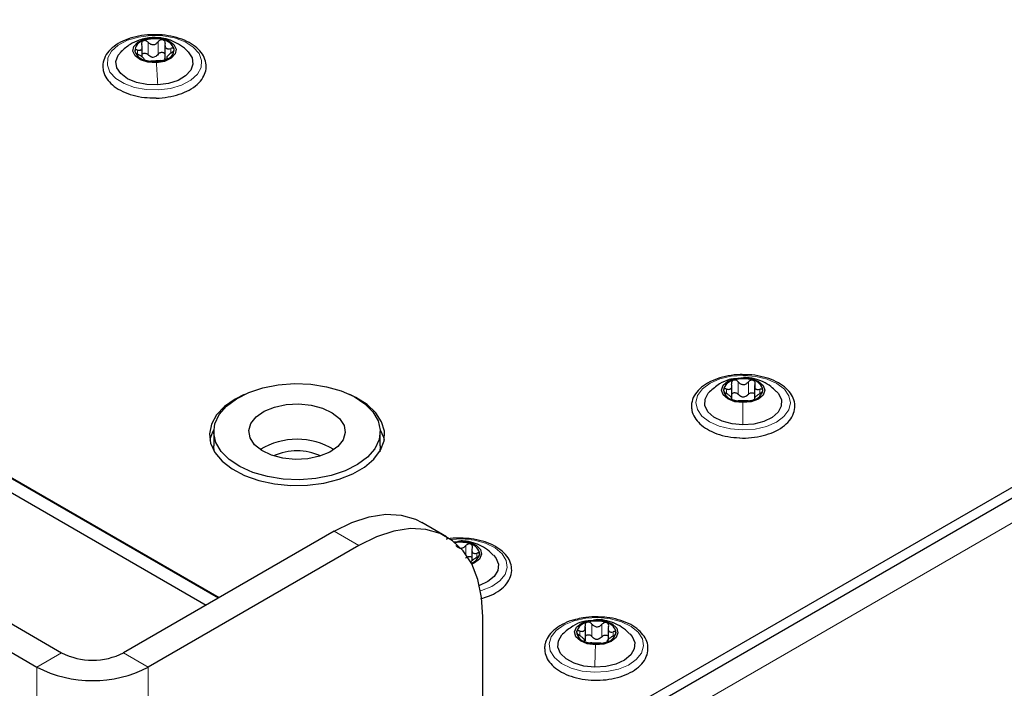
# Paper-space layout 'Blatt4' of a CAD drawing. Header units: millimetres. Extents: x 5 to 418, y 2 to 292.
# Tile 80 of 88: x 284 to 307, y 218 to 234. Entities that reach past the tile are written whole.
import ezdxf

# ---------------------------------------------------------------- set-up
doc = ezdxf.new("R2010")
doc.units = ezdxf.units.MM

psp = doc.layouts.new('Blatt4')

# ---------------------------------------------------------------- linework, layer by layer
at = {"color": 7, "linetype": 'Continuous', "lineweight": 25}
for p, q in [((249.632, 243.086), (288.869, 220.436)), ((250.127, 242.784), (288.855, 220.428)), ((249.845, 242.621), (288.572, 220.264)), ((287.63, 233.054), (287.63, 232.738)), ((287.113, 232.766), (287.113, 233.013)), ((287.643, 232.702), (287.63, 232.741)), ((287.67, 232.777), (287.67, 232.719)), ((296.301, 216.798), (318.915, 229.852)), ((296.301, 216.553), (318.915, 229.607)), ((300.569, 224.964), (300.569, 225.28)), ((301.089, 225.276), (301.089, 224.96)), ((300.565, 224.958), (300.565, 225.002)), ((301.084, 224.998), (301.084, 224.963)), ((288.745, 224.219), (288.745, 223.893)), ((292.545, 223.893), (292.545, 224.219)), ((292.545, 223.893), (292.531, 223.762)), ((279.755, 222.359), (285.271, 219.175)), ((279.189, 222.032), (284.705, 218.848)), ((294.059, 221.822), (293.493, 222.149)), ((291.493, 221.951), (286.685, 219.175)), ((292.059, 221.624), (287.25, 218.848)), ((294.224, 221.709), (294.388, 221.721)), ((294.394, 221.727), (294.316, 221.716)), ((294.635, 221.535), (294.635, 221.273)), ((294.611, 221.257), (294.611, 221.239)), ((294.887, 212.969), (294.887, 219.991)), ((297.499, 219.931), (297.418, 219.919)), ((297.225, 219.444), (297.225, 219.76)), ((297.744, 219.741), (297.744, 219.458)), ((297.206, 219.433), (297.206, 219.482)), ((297.725, 219.463), (297.725, 219.431))]:
    psp.add_line(p, q, dxfattribs=at)
at = {"color": 7, "linetype": 'Continuous', "lineweight": 18}
for p, q in [((287.246, 232.818), (287.246, 233.103)), ((287.341, 233.206), (287.35, 233.207)), ((287.474, 232.829), (287.474, 233.115)), ((287.005, 232.834), (287.005, 232.926)), ((287.764, 232.865), (287.764, 232.963)), ((287.681, 232.728), (287.681, 232.743)), ((318.066, 228.546), (295.736, 215.655)), ((300.832, 225.451), (300.831, 225.452)), ((300.447, 225.093), (300.447, 225.191)), ((300.716, 225.069), (300.716, 225.355)), ((300.945, 225.068), (300.945, 225.353)), ((301.208, 225.087), (301.208, 225.187)), ((292.059, 221.624), (291.493, 221.951)), ((294.393, 221.72), (294.388, 221.721)), ((294.497, 221.421), (294.497, 221.619)), ((294.749, 221.351), (294.749, 221.447)), ((294.616, 221.23), (294.616, 221.235)), ((297.376, 219.544), (297.376, 219.829)), ((297.499, 219.924), (297.495, 219.925)), ((297.604, 219.538), (297.604, 219.824)), ((297.098, 219.573), (297.098, 219.67)), ((297.859, 219.556), (297.859, 219.653)), ((285.271, 219.175), (284.705, 218.848)), ((286.685, 219.175), (287.25, 218.848)), ((284.705, 75.954), (284.705, 218.848)), ((287.25, 218.848), (287.25, 75.954))]:
    psp.add_line(p, q, dxfattribs=at)
at = {"color": 7, "linetype": 'Continuous', "lineweight": 18, "flags": 128}
for points in [[(287.3, 233.258), (287.582, 233.25), (287.85, 233.201), (288.088, 233.113), (288.278, 232.993), (288.408, 232.848), (288.468, 232.689), (288.455, 232.527), (288.37, 232.372), (288.218, 232.235), (288.009, 232.125), (287.759, 232.05), (287.484, 232.015), (287.202, 232.023), (286.933, 232.072), (286.696, 232.16), (286.506, 232.28), (286.376, 232.424), (286.316, 232.583), (286.329, 232.746), (286.414, 232.901), (286.566, 233.038), (286.774, 233.148), (287.025, 233.223), (287.3, 233.258)], [(300.836, 225.504), (301.115, 225.481), (301.375, 225.418), (301.597, 225.318), (301.767, 225.188), (301.872, 225.037), (301.907, 224.875), (301.868, 224.714), (301.758, 224.564), (301.584, 224.436), (301.359, 224.338), (301.097, 224.277), (300.818, 224.257), (300.538, 224.28), (300.279, 224.343), (300.057, 224.443), (299.887, 224.573), (299.781, 224.724), (299.747, 224.886), (299.786, 225.047), (299.896, 225.197), (300.07, 225.325), (300.295, 225.423), (300.556, 225.484), (300.836, 225.504)], [(294.155, 221.761), (294.417, 221.772), (294.695, 221.743), (294.949, 221.673), (295.164, 221.568), (295.325, 221.434), (295.42, 221.281), (295.443, 221.119), (295.392, 220.959), (295.271, 220.812), (295.089, 220.687), (294.857, 220.595), (294.834, 220.588)], [(297.518, 219.976), (297.796, 219.949), (298.052, 219.881), (298.269, 219.776), (298.431, 219.644), (298.529, 219.491), (298.554, 219.329), (298.507, 219.168), (298.388, 219.021), (298.208, 218.895), (297.978, 218.802), (297.713, 218.745), (297.432, 218.73), (297.155, 218.758), (296.899, 218.826), (296.682, 218.93), (296.519, 219.063), (296.422, 219.216), (296.396, 219.378), (296.444, 219.539), (296.562, 219.686), (296.742, 219.811), (296.973, 219.905), (297.237, 219.962), (297.518, 219.976)]]:
    psp.add_lwpolyline(points, dxfattribs=at)
at = {"color": 7, "linetype": 'Continuous', "lineweight": 25, "flags": 128}
for points in [[(287.434, 232.637), (287.242, 232.65), (287.073, 232.704), (286.952, 232.791), (286.899, 232.898), (286.92, 233.009), (287.013, 233.106), (287.164, 233.176), (287.35, 233.207)], [(287.35, 233.207), (287.542, 233.195), (287.711, 233.141), (287.831, 233.054), (287.885, 232.946), (287.864, 232.836), (287.77, 232.738), (287.619, 232.668), (287.434, 232.637)], [(287.467, 232.13), (287.217, 232.139), (286.981, 232.187), (286.778, 232.272), (286.625, 232.387), (286.535, 232.522), (286.513, 232.666), (286.563, 232.807), (286.636, 232.896)], [(288.158, 232.886), (288.158, 232.886), (288.249, 232.751), (288.27, 232.607), (288.221, 232.465), (288.103, 232.338), (287.929, 232.234), (287.711, 232.163), (287.467, 232.13)], [(300.823, 224.881), (300.634, 224.903), (300.474, 224.966), (300.368, 225.059), (300.332, 225.169), (300.371, 225.278), (300.48, 225.37), (300.641, 225.431), (300.831, 225.452)], [(300.831, 225.452), (301.02, 225.429), (301.18, 225.367), (301.286, 225.273), (301.322, 225.164), (301.283, 225.055), (301.174, 224.963), (301.012, 224.901), (300.823, 224.881)], [(292.255, 223.637), (292.028, 223.467), (291.747, 223.326), (291.424, 223.219), (291.071, 223.15), (290.701, 223.123), (290.33, 223.138), (289.97, 223.194), (289.637, 223.289), (289.342, 223.421), (289.097, 223.583), (288.912, 223.769), (288.793, 223.973), (288.745, 224.187), (288.771, 224.401), (288.868, 224.609), (289.034, 224.801), (289.262, 224.971), (289.542, 225.113), (289.865, 225.22), (290.218, 225.288), (290.588, 225.316), (290.96, 225.301), (291.319, 225.245), (291.653, 225.149), (291.947, 225.018), (292.192, 224.856), (292.377, 224.669), (292.496, 224.465), (292.544, 224.252), (292.518, 224.037), (292.421, 223.83), (292.255, 223.637)], [(289.439, 225.067), (289.23, 224.962), (288.988, 224.793), (288.806, 224.6), (288.69, 224.391), (288.645, 224.173), (288.672, 223.954), (288.771, 223.742), (288.937, 223.545), (289.165, 223.369), (289.446, 223.221), (289.771, 223.107), (290.127, 223.03), (290.502, 222.994), (290.882, 222.999), (291.254, 223.046), (291.603, 223.132), (291.918, 223.255), (292.187, 223.411), (292.4, 223.592), (292.55, 223.794), (292.63, 224.009), (292.639, 224.228), (292.576, 224.445), (292.444, 224.65), (292.246, 224.838), (291.99, 225), (291.851, 225.067)], [(300.819, 224.373), (300.572, 224.394), (300.345, 224.456), (300.157, 224.551), (300.023, 224.673), (299.955, 224.813), (299.957, 224.957), (300.03, 225.096), (300.064, 225.134)], [(301.59, 225.133), (301.63, 225.088), (301.699, 224.948), (301.697, 224.804), (301.624, 224.666), (301.487, 224.545), (301.296, 224.451), (301.068, 224.392), (300.819, 224.373)], [(291.577, 223.882), (291.394, 223.754), (291.16, 223.658), (290.891, 223.6), (290.605, 223.585), (290.322, 223.612), (290.061, 223.681), (289.84, 223.786), (289.673, 223.921), (289.573, 224.077), (289.545, 224.242), (289.593, 224.405), (289.712, 224.556), (289.895, 224.684), (290.129, 224.78), (290.398, 224.838), (290.684, 224.854), (290.967, 224.826), (291.228, 224.757), (291.45, 224.652), (291.616, 224.517), (291.717, 224.362), (291.744, 224.197), (291.696, 224.033), (291.577, 223.882)], [(292.543, 224.264), (292.617, 224.092), (292.633, 224.023)], [(288.758, 223.762), (288.745, 223.86), (288.745, 223.893)], [(291.493, 221.951), (291.896, 222.15), (292.29, 222.278), (292.668, 222.334), (293.022, 222.315), (293.345, 222.222), (293.493, 222.149)], [(294.887, 219.991), (294.858, 220.439), (294.773, 220.845), (294.632, 221.2), (294.438, 221.497), (294.196, 221.731), (293.911, 221.896), (293.588, 221.988), (293.234, 222.007), (292.856, 221.952), (292.461, 221.823), (292.059, 221.624)], [(294.388, 221.721), (294.576, 221.694), (294.731, 221.627), (294.83, 221.532), (294.858, 221.421), (294.811, 221.313), (294.696, 221.224), (294.634, 221.196)], [(295.127, 221.402), (295.181, 221.338), (295.24, 221.197), (295.228, 221.053), (295.145, 220.916), (295, 220.798), (294.808, 220.711)], [(297.456, 219.354), (297.268, 219.38), (297.112, 219.445), (297.011, 219.54), (296.981, 219.651), (297.026, 219.759), (297.139, 219.849), (297.304, 219.907), (297.495, 219.925)], [(297.495, 219.925), (297.683, 219.899), (297.839, 219.833), (297.94, 219.738), (297.97, 219.628), (297.925, 219.52), (297.811, 219.429), (297.646, 219.371), (297.456, 219.354)], [(297.44, 218.846), (297.194, 218.872), (296.971, 218.937), (296.788, 219.036), (296.661, 219.161), (296.6, 219.301), (296.61, 219.446), (296.69, 219.583), (296.71, 219.605)], [(298.238, 219.606), (298.29, 219.546), (298.351, 219.406), (298.341, 219.261), (298.261, 219.124), (298.117, 219.006), (297.921, 218.916), (297.69, 218.861), (297.44, 218.846)]]:
    psp.add_lwpolyline(points, dxfattribs=at)
at = {"color": 7, "linetype": 'Continuous', "lineweight": 25}
for centre, radius, start, end in [((287.189, 232.896), 0.246, 102.8763, 178.9442), ((287.393, 232.449), 0.734, 75.0072, 110.6298), ((287.54, 232.844), 0.317, 18.5104, 82.2191), ((287.244, 233.001), 0.317, 198.5104, 262.2191), ((287.594, 232.949), 0.246, 282.8763, 358.9442), ((287.391, 233.396), 0.734, 255.0072, 290.6298), ((287.351, 233.034), 0.269, 266.1606, 279.4764), ((300.654, 225.115), 0.282, 99.8876, 168.9752), ((300.827, 224.687), 0.739, 71.9906, 107.4411), ((301.006, 225.12), 0.275, 9.2596, 79.6043), ((300.648, 225.213), 0.275, 189.2596, 259.6043), ((300.827, 225.645), 0.739, 251.9906, 287.4411), ((300.831, 225.281), 0.271, 263.0898, 276.342), ((301, 225.218), 0.282, 279.8876, 348.9752), ((289.406, 223.879), 0.764, 149.7563, 169.1324), ((290.645, 222.416), 1.63, 58.8661, 121.1339), ((290.645, 222.471), 1.31, 65.7821, 114.2179), ((294.364, 220.964), 0.732, 70.5099, 98.827), ((294.556, 221.4), 0.259, 4.9563, 78.3321), ((294.542, 221.49), 0.28, 286.2489, 345.9569), ((297.312, 219.577), 0.295, 99.0057, 165.8648), ((297.475, 219.161), 0.738, 70.9462, 106.4325), ((297.664, 219.602), 0.263, 5.9981, 78.6452), ((297.287, 219.677), 0.263, 185.9981, 258.6452), ((297.638, 219.701), 0.295, 279.0057, 345.8648), ((297.476, 220.117), 0.738, 250.9462, 286.4325), ((297.494, 219.753), 0.27, 262.0567, 275.3221), ((285.978, 220.54), 1.537, 242.6097, 297.3903), ((285.978, 221.305), 2.767, 242.6097, 297.3903)]:
    psp.add_arc(centre, radius, start, end, dxfattribs=at)
for points, knots in [([(287.316, 233.273), (287.287, 233.273), (287.166, 233.273), (286.96, 233.234), (286.716, 233.159), (286.506, 233.047), (286.342, 232.905), (286.238, 232.74), (286.206, 232.594), (286.214, 232.511), (286.217, 232.487)], [0, 0, 0, 0, 0.047497, 0.19605, 0.345125, 0.495173, 0.646389, 0.796934, 0.942287, 1, 1, 1, 1]), ([(287.416, 231.833), (287.422, 231.832), (287.518, 231.827), (287.706, 231.853), (287.962, 231.911), (288.189, 232.009), (288.375, 232.137), (288.503, 232.288), (288.572, 232.456), (288.577, 232.628), (288.517, 232.796), (288.402, 232.945), (288.235, 233.074), (288.021, 233.177), (287.772, 233.246), (287.531, 233.281), (287.378, 233.275), (287.316, 233.273)], [0, 0, 0, 0, 0.004624, 0.078796, 0.15315, 0.227893, 0.303212, 0.378834, 0.445494, 0.51636, 0.585358, 0.654837, 0.726956, 0.80098, 0.875371, 0.949597, 1, 1, 1, 1]), ([(287.341, 233.213), (287.239, 233.199), (287.066, 233.174), (286.816, 233.053), (286.694, 232.946), (286.627, 232.888)], [0, 0, 0, 0, 0.390227, 0.666358, 1, 1, 1, 1]), ([(287.005, 232.926), (287.024, 232.923), (287.052, 232.918), (287.082, 232.927), (287.099, 232.941), (287.11, 232.962), (287.116, 232.997), (287.108, 233.026), (287.102, 233.046)], [0, 0, 0, 0, 0.249201, 0.374338, 0.498932, 0.624008, 0.74976, 1, 1, 1, 1]), ([(287.135, 233.135), (287.127, 233.131), (287.11, 233.122), (287.098, 233.099), (287.094, 233.073), (287.1, 233.055), (287.102, 233.046)], [0, 0, 0, 0, 0.249857, 0.499466, 0.749011, 1, 1, 1, 1]), ([(287.246, 233.103), (287.238, 233.111), (287.223, 233.125), (287.194, 233.138), (287.162, 233.143), (287.144, 233.138), (287.135, 233.135)], [0, 0, 0, 0, 0.249807, 0.500055, 0.750309, 1, 1, 1, 1]), ([(287.246, 233.103), (287.263, 233.088), (287.287, 233.066), (287.33, 233.051), (287.364, 233.048), (287.397, 233.054), (287.438, 233.073), (287.46, 233.098), (287.474, 233.115)], [0, 0, 0, 0, 0.2491679, 0.3743031, 0.4989033, 0.6239875, 0.7497462, 1, 1, 1, 1]), ([(288.156, 232.887), (288.154, 232.889), (288.108, 232.947), (287.989, 233.033), (287.806, 233.136), (287.587, 233.207), (287.429, 233.211), (287.341, 233.213)], [0, 0, 0, 0, 0.0084608, 0.2470658, 0.4779229, 0.7078093, 1, 1, 1, 1]), ([(287.583, 233.157), (287.573, 233.159), (287.553, 233.162), (287.522, 233.154), (287.494, 233.138), (287.481, 233.123), (287.474, 233.115)], [0, 0, 0, 0, 0.250033, 0.499632, 0.749228, 1, 1, 1, 1]), ([(287.633, 233.072), (287.634, 233.081), (287.636, 233.1), (287.628, 233.125), (287.61, 233.147), (287.592, 233.154), (287.583, 233.157)], [0, 0, 0, 0, 0.249815, 0.499908, 0.75012, 1, 1, 1, 1]), ([(287.633, 233.072), (287.631, 233.052), (287.628, 233.022), (287.641, 232.989), (287.657, 232.969), (287.679, 232.957), (287.714, 232.95), (287.744, 232.958), (287.764, 232.963)], [0, 0, 0, 0, 0.249199, 0.374336, 0.49893, 0.624007, 0.749759, 1, 1, 1, 1]), ([(287.005, 232.926), (286.996, 232.928), (286.979, 232.931), (286.958, 232.927), (286.944, 232.917), (286.944, 232.906), (286.944, 232.9)], [0, 0, 0, 0, 0.249852, 0.499902, 0.750115, 1, 1, 1, 1]), ([(286.944, 232.9), (286.945, 232.894), (286.949, 232.881), (286.968, 232.86), (286.992, 232.841), (287.011, 232.83), (287.02, 232.825)], [0, 0, 0, 0, 0.249991, 0.499611, 0.749127, 1, 1, 1, 1]), ([(287.151, 232.717), (287.153, 232.72), (287.156, 232.726), (287.143, 232.741), (287.127, 232.755), (287.105, 232.773), (287.07, 232.797), (287.04, 232.814), (287.02, 232.825)], [0, 0, 0, 0, 0.249199, 0.374336, 0.49893, 0.624007, 0.749759, 1, 1, 1, 1]), ([(287.113, 232.835), (287.12, 232.841), (287.133, 232.852), (287.163, 232.857), (287.194, 232.852), (287.223, 232.839), (287.238, 232.825), (287.246, 232.818)], [0, 0, 0, 0, 0.191814, 0.393214, 0.595676, 0.797429, 1, 1, 1, 1]), ([(287.333, 232.766), (287.316, 232.771), (287.283, 232.782), (287.258, 232.806), (287.246, 232.818)], [0, 0, 0, 0, 0.498459, 1, 1, 1, 1]), ([(287.474, 232.829), (287.464, 232.816), (287.443, 232.79), (287.411, 232.776), (287.395, 232.769)], [0, 0, 0, 0, 0.50155, 1, 1, 1, 1]), ([(287.474, 232.829), (287.481, 232.837), (287.494, 232.852), (287.522, 232.868), (287.552, 232.876), (287.584, 232.873), (287.609, 232.86), (287.625, 232.844), (287.629, 232.832), (287.63, 232.828)], [0, 0, 0, 0, 0.156006, 0.31083, 0.466397, 0.621845, 0.777415, 0.933804, 1, 1, 1, 1]), ([(287.779, 232.863), (287.76, 232.85), (287.732, 232.83), (287.702, 232.802), (287.684, 232.783), (287.673, 232.767), (287.668, 232.751), (287.676, 232.746), (287.681, 232.743)], [0, 0, 0, 0, 0.249201, 0.374338, 0.498932, 0.624008, 0.74976, 1, 1, 1, 1]), ([(287.84, 232.944), (287.838, 232.95), (287.834, 232.961), (287.816, 232.969), (287.792, 232.971), (287.773, 232.966), (287.764, 232.963)], [0, 0, 0, 0, 0.249991, 0.499611, 0.749127, 1, 1, 1, 1]), ([(287.779, 232.863), (287.787, 232.869), (287.805, 232.881), (287.826, 232.902), (287.84, 232.925), (287.84, 232.938), (287.84, 232.944)], [0, 0, 0, 0, 0.249852, 0.499902, 0.750115, 1, 1, 1, 1]), ([(287.151, 232.717), (287.15, 232.715), (287.148, 232.712), (287.156, 232.704), (287.174, 232.695), (287.192, 232.69), (287.201, 232.687)], [0, 0, 0, 0, 0.249815, 0.499908, 0.75012, 1, 1, 1, 1]), ([(287.201, 232.687), (287.211, 232.685), (287.231, 232.68), (287.262, 232.675), (287.29, 232.673), (287.303, 232.674), (287.309, 232.674)], [0, 0, 0, 0, 0.250033, 0.499632, 0.749228, 1, 1, 1, 1]), ([(287.538, 232.685), (287.521, 232.684), (287.496, 232.682), (287.453, 232.678), (287.42, 232.676), (287.386, 232.675), (287.345, 232.675), (287.324, 232.674), (287.309, 232.674)], [0, 0, 0, 0, 0.249168, 0.374303, 0.498903, 0.623987, 0.749746, 1, 1, 1, 1]), ([(287.538, 232.685), (287.545, 232.686), (287.561, 232.687), (287.59, 232.692), (287.621, 232.699), (287.64, 232.706), (287.649, 232.709)], [0, 0, 0, 0, 0.249807, 0.500055, 0.750309, 1, 1, 1, 1]), ([(287.649, 232.709), (287.657, 232.713), (287.673, 232.72), (287.686, 232.73), (287.689, 232.739), (287.684, 232.741), (287.681, 232.743)], [0, 0, 0, 0, 0.249857, 0.499466, 0.749011, 1, 1, 1, 1]), ([(286.217, 232.487), (286.224, 232.454), (286.243, 232.365), (286.324, 232.229), (286.468, 232.091), (286.662, 231.975), (286.897, 231.89), (287.154, 231.838), (287.331, 231.834), (287.416, 231.833)], [0, 0, 0, 0, 0.086075, 0.232512, 0.382559, 0.537917, 0.695449, 0.852774, 1, 1, 1, 1]), ([(300.854, 225.518), (300.821, 225.519), (300.698, 225.526), (300.484, 225.497), (300.23, 225.433), (300.007, 225.332), (299.827, 225.2), (299.701, 225.042), (299.652, 224.904), (299.648, 224.824), (299.647, 224.806)], [0, 0, 0, 0, 0.053821, 0.20289, 0.352359, 0.50266, 0.654137, 0.80598, 0.954193, 1, 1, 1, 1]), ([(300.641, 225.428), (300.597, 225.423), (300.476, 225.408), (300.266, 225.307), (300.132, 225.192), (300.059, 225.129)], [0, 0, 0, 0, 0.199888, 0.559581, 1, 1, 1, 1]), ([(300.605, 225.392), (300.597, 225.388), (300.579, 225.381), (300.564, 225.358), (300.558, 225.332), (300.561, 225.314), (300.563, 225.305)], [0, 0, 0, 0, 0.249857, 0.499466, 0.749011, 1, 1, 1, 1]), ([(300.716, 225.355), (300.709, 225.362), (300.694, 225.377), (300.666, 225.392), (300.634, 225.399), (300.615, 225.394), (300.605, 225.392)], [0, 0, 0, 0, 0.2498071, 0.5000551, 0.7503094, 1, 1, 1, 1]), ([(300.745, 224.077), (300.746, 224.077), (300.836, 224.067), (301.023, 224.082), (301.287, 224.124), (301.528, 224.206), (301.734, 224.321), (301.891, 224.466), (301.989, 224.634), (302.018, 224.813), (301.979, 224.985), (301.882, 225.141), (301.732, 225.277), (301.533, 225.39), (301.294, 225.47), (301.062, 225.516), (300.912, 225.517), (300.854, 225.518)], [0, 0, 0, 0, 0.000723, 0.074811, 0.149014, 0.223503, 0.298501, 0.374067, 0.449078, 0.521269, 0.590539, 0.659441, 0.730573, 0.804085, 0.878438, 0.952669, 1, 1, 1, 1]), ([(301.582, 225.136), (301.543, 225.174), (301.453, 225.262), (301.283, 225.36), (301.072, 225.44), (300.918, 225.452), (300.832, 225.458)], [0, 0, 0, 0, 0.197552, 0.4478, 0.694847, 1, 1, 1, 1]), ([(301.055, 225.39), (301.046, 225.392), (301.026, 225.397), (300.995, 225.39), (300.966, 225.376), (300.952, 225.361), (300.945, 225.353)], [0, 0, 0, 0, 0.250033, 0.499632, 0.749228, 1, 1, 1, 1]), ([(301.096, 225.302), (301.098, 225.311), (301.102, 225.33), (301.096, 225.356), (301.081, 225.378), (301.064, 225.386), (301.055, 225.39)], [0, 0, 0, 0, 0.249815, 0.499908, 0.75012, 1, 1, 1, 1]), ([(300.447, 225.191), (300.438, 225.193), (300.42, 225.197), (300.397, 225.195), (300.38, 225.186), (300.378, 225.174), (300.377, 225.169)], [0, 0, 0, 0, 0.249852, 0.499902, 0.750115, 1, 1, 1, 1]), ([(300.377, 225.169), (300.378, 225.162), (300.38, 225.149), (300.396, 225.127), (300.418, 225.107), (300.436, 225.095), (300.445, 225.09)], [0, 0, 0, 0, 0.249991, 0.499611, 0.749127, 1, 1, 1, 1]), ([(300.447, 225.191), (300.466, 225.186), (300.495, 225.18), (300.528, 225.188), (300.549, 225.201), (300.562, 225.221), (300.572, 225.255), (300.567, 225.285), (300.563, 225.305)], [0, 0, 0, 0, 0.249201, 0.374338, 0.498932, 0.624008, 0.74976, 1, 1, 1, 1]), ([(300.716, 225.355), (300.731, 225.339), (300.754, 225.315), (300.796, 225.298), (300.829, 225.292), (300.863, 225.297), (300.905, 225.314), (300.929, 225.338), (300.945, 225.353)], [0, 0, 0, 0, 0.249168, 0.374303, 0.498903, 0.623987, 0.749746, 1, 1, 1, 1]), ([(301.096, 225.302), (301.092, 225.282), (301.086, 225.253), (301.095, 225.219), (301.108, 225.198), (301.128, 225.185), (301.16, 225.177), (301.189, 225.183), (301.208, 225.187)], [0, 0, 0, 0, 0.249199, 0.374336, 0.49893, 0.624007, 0.749759, 1, 1, 1, 1]), ([(301.277, 225.164), (301.276, 225.17), (301.274, 225.181), (301.258, 225.19), (301.235, 225.193), (301.217, 225.189), (301.208, 225.187)], [0, 0, 0, 0, 0.249991, 0.499611, 0.749127, 1, 1, 1, 1]), ([(300.558, 224.975), (300.562, 224.978), (300.568, 224.983), (300.559, 224.999), (300.546, 225.014), (300.526, 225.033), (300.494, 225.059), (300.465, 225.078), (300.445, 225.09)], [0, 0, 0, 0, 0.249199, 0.374336, 0.49893, 0.624007, 0.749759, 1, 1, 1, 1]), ([(300.558, 224.975), (300.556, 224.973), (300.552, 224.97), (300.558, 224.962), (300.573, 224.952), (300.59, 224.946), (300.599, 224.942)], [0, 0, 0, 0, 0.249815, 0.499908, 0.75012, 1, 1, 1, 1]), ([(300.569, 225.077), (300.573, 225.083), (300.581, 225.096), (300.604, 225.108), (300.634, 225.112), (300.666, 225.106), (300.694, 225.091), (300.709, 225.076), (300.716, 225.069)], [0, 0, 0, 0, 0.12961, 0.303135, 0.476794, 0.651368, 0.825332, 1, 1, 1, 1]), ([(300.599, 224.942), (300.608, 224.939), (300.627, 224.934), (300.659, 224.928), (300.688, 224.924), (300.702, 224.924), (300.709, 224.923)], [0, 0, 0, 0, 0.250033, 0.499632, 0.749228, 1, 1, 1, 1]), ([(300.798, 225.012), (300.782, 225.019), (300.75, 225.031), (300.727, 225.056), (300.716, 225.069)], [0, 0, 0, 0, 0.498459, 1, 1, 1, 1]), ([(300.945, 225.068), (300.933, 225.055), (300.91, 225.03), (300.877, 225.018), (300.861, 225.012)], [0, 0, 0, 0, 0.50155, 1, 1, 1, 1]), ([(300.945, 225.068), (300.952, 225.075), (300.966, 225.09), (300.995, 225.104), (301.026, 225.11), (301.056, 225.106), (301.078, 225.094), (301.086, 225.082), (301.089, 225.077)], [0, 0, 0, 0, 0.177994, 0.35464, 0.532133, 0.70949, 0.886987, 1, 1, 1, 1]), ([(301.049, 224.94), (301.057, 224.943), (301.074, 224.95), (301.09, 224.959), (301.096, 224.967), (301.092, 224.97), (301.091, 224.972)], [0, 0, 0, 0, 0.249857, 0.499466, 0.749011, 1, 1, 1, 1]), ([(301.207, 225.086), (301.188, 225.074), (301.158, 225.056), (301.126, 225.03), (301.105, 225.012), (301.091, 224.996), (301.081, 224.981), (301.087, 224.975), (301.091, 224.972)], [0, 0, 0, 0, 0.249201, 0.374338, 0.498932, 0.624008, 0.74976, 1, 1, 1, 1]), ([(301.207, 225.086), (301.216, 225.091), (301.234, 225.102), (301.257, 225.123), (301.273, 225.145), (301.276, 225.158), (301.277, 225.164)], [0, 0, 0, 0, 0.2498519, 0.4999015, 0.7501147, 1, 1, 1, 1]), ([(299.647, 224.806), (299.649, 224.772), (299.653, 224.682), (299.712, 224.54), (299.833, 224.393), (300.005, 224.267), (300.224, 224.168), (300.475, 224.099), (300.655, 224.085), (300.745, 224.077)], [0, 0, 0, 0, 0.086011, 0.231188, 0.378402, 0.53128, 0.687805, 0.844845, 1, 1, 1, 1]), ([(300.938, 224.922), (300.923, 224.922), (300.9, 224.921), (300.858, 224.92), (300.824, 224.92), (300.791, 224.92), (300.748, 224.922), (300.725, 224.923), (300.709, 224.923)], [0, 0, 0, 0, 0.249168, 0.374303, 0.498903, 0.623987, 0.749746, 1, 1, 1, 1]), ([(300.938, 224.922), (300.945, 224.922), (300.959, 224.923), (300.988, 224.926), (301.019, 224.932), (301.039, 224.937), (301.049, 224.94)], [0, 0, 0, 0, 0.249807, 0.500055, 0.750309, 1, 1, 1, 1]), ([(294.438, 221.786), (294.407, 221.788), (294.286, 221.797), (294.15, 221.788), (294.056, 221.766), (294.047, 221.763)], [0, 0, 0, 0, 0.237117, 0.926034, 1, 1, 1, 1]), ([(294.268, 221.626), (294.283, 221.61), (294.305, 221.585), (294.346, 221.567), (294.38, 221.561), (294.413, 221.565), (294.456, 221.581), (294.481, 221.604), (294.497, 221.619)], [0, 0, 0, 0, 0.249168, 0.374303, 0.498903, 0.623987, 0.749746, 1, 1, 1, 1]), ([(295.118, 221.404), (295.09, 221.433), (295.013, 221.514), (294.858, 221.61), (294.664, 221.691), (294.505, 221.722), (294.414, 221.726), (294.393, 221.727)], [0, 0, 0, 0, 0.150641, 0.40986, 0.664121, 0.924969, 1, 1, 1, 1]), ([(294.836, 220.408), (294.897, 220.424), (295.042, 220.464), (295.234, 220.567), (295.403, 220.705), (295.512, 220.869), (295.555, 221.048), (295.528, 221.223), (295.442, 221.382), (295.302, 221.522), (295.111, 221.639), (294.879, 221.727), (294.649, 221.778), (294.498, 221.784), (294.438, 221.786)], [0, 0, 0, 0, 0.065739, 0.155682, 0.246333, 0.33675, 0.424264, 0.507901, 0.590496, 0.675287, 0.763166, 0.852427, 0.941624, 1, 1, 1, 1]), ([(294.608, 221.654), (294.598, 221.656), (294.58, 221.661), (294.548, 221.655), (294.519, 221.641), (294.504, 221.627), (294.497, 221.619)], [0, 0, 0, 0, 0.250033, 0.499632, 0.749228, 1, 1, 1, 1]), ([(294.644, 221.565), (294.646, 221.574), (294.651, 221.592), (294.646, 221.618), (294.633, 221.641), (294.616, 221.649), (294.608, 221.654)], [0, 0, 0, 0, 0.249815, 0.499908, 0.75012, 1, 1, 1, 1]), ([(294.497, 221.334), (294.504, 221.341), (294.519, 221.355), (294.548, 221.369), (294.579, 221.375), (294.608, 221.369), (294.628, 221.359), (294.634, 221.349), (294.635, 221.347)], [0, 0, 0, 0, 0.189319, 0.377204, 0.56599, 0.754631, 0.943422, 1, 1, 1, 1]), ([(294.74, 221.346), (294.72, 221.335), (294.691, 221.317), (294.657, 221.292), (294.635, 221.274), (294.62, 221.259), (294.609, 221.244), (294.613, 221.239), (294.616, 221.235)], [0, 0, 0, 0, 0.249201, 0.374338, 0.498932, 0.624008, 0.74976, 1, 1, 1, 1]), ([(294.644, 221.565), (294.639, 221.545), (294.632, 221.516), (294.639, 221.481), (294.651, 221.46), (294.67, 221.447), (294.701, 221.438), (294.73, 221.443), (294.749, 221.447)], [0, 0, 0, 0, 0.2491995, 0.3743362, 0.4989302, 0.6240074, 0.7497593, 1, 1, 1, 1]), ([(294.74, 221.346), (294.749, 221.351), (294.767, 221.362), (294.791, 221.382), (294.809, 221.403), (294.812, 221.416), (294.813, 221.423)], [0, 0, 0, 0, 0.2498519, 0.4999015, 0.7501147, 1, 1, 1, 1]), ([(294.813, 221.423), (294.813, 221.428), (294.812, 221.44), (294.797, 221.449), (294.775, 221.453), (294.757, 221.449), (294.749, 221.447)], [0, 0, 0, 0, 0.249991, 0.499611, 0.749127, 1, 1, 1, 1]), ([(297.538, 219.99), (297.507, 219.992), (297.385, 220), (297.197, 219.982), (297.057, 219.946), (296.999, 219.931)], [0, 0, 0, 0, 0.171068, 0.66262, 1, 1, 1, 1]), ([(296.999, 219.931), (296.972, 219.925), (296.859, 219.9), (296.687, 219.82), (296.498, 219.695), (296.369, 219.544), (296.309, 219.408), (296.299, 219.329), (296.296, 219.303)], [0, 0, 0, 0, 0.0676229, 0.2832112, 0.5004505, 0.7186647, 0.9112341, 1, 1, 1, 1]), ([(297.29, 219.9), (297.247, 219.895), (297.124, 219.882), (296.914, 219.78), (296.78, 219.664), (296.707, 219.602)], [0, 0, 0, 0, 0.1972991, 0.563395, 1, 1, 1, 1]), ([(297.098, 219.67), (297.118, 219.666), (297.147, 219.659), (297.181, 219.666), (297.202, 219.678), (297.217, 219.699), (297.228, 219.733), (297.224, 219.762), (297.221, 219.782)], [0, 0, 0, 0, 0.249201, 0.374338, 0.498932, 0.624008, 0.74976, 1, 1, 1, 1]), ([(297.266, 219.869), (297.257, 219.865), (297.239, 219.858), (297.223, 219.836), (297.216, 219.81), (297.219, 219.792), (297.221, 219.782)], [0, 0, 0, 0, 0.249857, 0.499466, 0.749011, 1, 1, 1, 1]), ([(297.376, 219.829), (297.369, 219.837), (297.355, 219.852), (297.327, 219.867), (297.295, 219.875), (297.276, 219.871), (297.266, 219.869)], [0, 0, 0, 0, 0.249807, 0.500055, 0.750309, 1, 1, 1, 1]), ([(297.358, 218.552), (297.449, 218.55), (297.631, 218.546), (297.898, 218.589), (298.144, 218.665), (298.355, 218.776), (298.52, 218.916), (298.627, 219.081), (298.666, 219.26), (298.637, 219.434), (298.548, 219.592), (298.405, 219.731), (298.213, 219.848), (297.979, 219.934), (297.748, 219.984), (297.598, 219.988), (297.538, 219.99)], [0, 0, 0, 0, 0.073633, 0.147829, 0.222279, 0.297207, 0.372722, 0.447963, 0.520685, 0.590238, 0.65904, 0.729779, 0.803049, 0.877403, 0.951675, 1, 1, 1, 1]), ([(297.376, 219.829), (297.39, 219.813), (297.413, 219.789), (297.454, 219.771), (297.488, 219.765), (297.522, 219.769), (297.564, 219.785), (297.588, 219.809), (297.604, 219.824)], [0, 0, 0, 0, 0.249168, 0.374303, 0.498903, 0.623987, 0.749746, 1, 1, 1, 1]), ([(298.23, 219.608), (298.2, 219.638), (298.122, 219.72), (297.965, 219.816), (297.77, 219.896), (297.611, 219.926), (297.52, 219.93), (297.499, 219.931)], [0, 0, 0, 0, 0.155455, 0.412645, 0.665084, 0.924436, 1, 1, 1, 1]), ([(297.715, 219.859), (297.706, 219.861), (297.687, 219.866), (297.655, 219.86), (297.627, 219.846), (297.612, 219.831), (297.604, 219.824)], [0, 0, 0, 0, 0.250033, 0.499632, 0.749228, 1, 1, 1, 1]), ([(297.753, 219.77), (297.755, 219.779), (297.759, 219.798), (297.755, 219.824), (297.74, 219.846), (297.724, 219.855), (297.715, 219.859)], [0, 0, 0, 0, 0.249815, 0.499908, 0.75012, 1, 1, 1, 1]), ([(297.098, 219.67), (297.089, 219.673), (297.071, 219.677), (297.048, 219.675), (297.03, 219.666), (297.027, 219.655), (297.026, 219.65)], [0, 0, 0, 0, 0.249852, 0.499902, 0.750115, 1, 1, 1, 1]), ([(297.026, 219.65), (297.026, 219.643), (297.028, 219.63), (297.043, 219.608), (297.065, 219.587), (297.082, 219.575), (297.091, 219.569)], [0, 0, 0, 0, 0.249991, 0.499611, 0.749127, 1, 1, 1, 1]), ([(297.198, 219.452), (297.202, 219.456), (297.209, 219.461), (297.202, 219.477), (297.19, 219.492), (297.17, 219.511), (297.139, 219.538), (297.11, 219.557), (297.091, 219.569)], [0, 0, 0, 0, 0.249199, 0.374336, 0.49893, 0.624007, 0.749759, 1, 1, 1, 1]), ([(297.225, 219.55), (297.23, 219.557), (297.239, 219.572), (297.265, 219.585), (297.295, 219.589), (297.327, 219.582), (297.355, 219.566), (297.369, 219.551), (297.376, 219.544)], [0, 0, 0, 0, 0.158727, 0.326446, 0.494296, 0.66303, 0.831175, 1, 1, 1, 1]), ([(297.604, 219.538), (297.612, 219.546), (297.626, 219.56), (297.655, 219.574), (297.687, 219.58), (297.716, 219.575), (297.736, 219.564), (297.742, 219.554), (297.744, 219.551)], [0, 0, 0, 0, 0.186267, 0.371123, 0.556866, 0.742467, 0.928214, 1, 1, 1, 1]), ([(297.852, 219.552), (297.833, 219.541), (297.803, 219.523), (297.77, 219.498), (297.748, 219.48), (297.734, 219.465), (297.722, 219.449), (297.727, 219.444), (297.73, 219.44)], [0, 0, 0, 0, 0.249201, 0.374338, 0.498932, 0.624008, 0.74976, 1, 1, 1, 1]), ([(297.753, 219.77), (297.748, 219.751), (297.741, 219.721), (297.749, 219.687), (297.761, 219.666), (297.78, 219.652), (297.811, 219.644), (297.84, 219.649), (297.859, 219.653)], [0, 0, 0, 0, 0.2491995, 0.3743362, 0.4989302, 0.6240074, 0.7497593, 1, 1, 1, 1]), ([(297.852, 219.552), (297.861, 219.557), (297.88, 219.568), (297.903, 219.588), (297.92, 219.61), (297.923, 219.622), (297.925, 219.629)], [0, 0, 0, 0, 0.249852, 0.499902, 0.750115, 1, 1, 1, 1]), ([(297.925, 219.629), (297.924, 219.635), (297.923, 219.646), (297.908, 219.656), (297.886, 219.659), (297.868, 219.655), (297.859, 219.653)], [0, 0, 0, 0, 0.249991, 0.499611, 0.749127, 1, 1, 1, 1]), ([(297.198, 219.452), (297.196, 219.451), (297.191, 219.448), (297.196, 219.44), (297.21, 219.43), (297.227, 219.423), (297.235, 219.42)], [0, 0, 0, 0, 0.249815, 0.499908, 0.75012, 1, 1, 1, 1]), ([(297.235, 219.42), (297.244, 219.416), (297.263, 219.41), (297.295, 219.404), (297.324, 219.4), (297.339, 219.399), (297.346, 219.398)], [0, 0, 0, 0, 0.250033, 0.499632, 0.749228, 1, 1, 1, 1]), ([(297.575, 219.393), (297.56, 219.393), (297.538, 219.393), (297.496, 219.392), (297.463, 219.393), (297.429, 219.394), (297.386, 219.397), (297.362, 219.398), (297.346, 219.398)], [0, 0, 0, 0, 0.249168, 0.374303, 0.498903, 0.623987, 0.749746, 1, 1, 1, 1]), ([(297.457, 219.486), (297.441, 219.492), (297.409, 219.505), (297.387, 219.531), (297.376, 219.544)], [0, 0, 0, 0, 0.498459, 1, 1, 1, 1]), ([(297.604, 219.538), (297.593, 219.526), (297.569, 219.502), (297.536, 219.49), (297.519, 219.484)], [0, 0, 0, 0, 0.50155, 1, 1, 1, 1]), ([(297.575, 219.393), (297.582, 219.393), (297.595, 219.393), (297.624, 219.396), (297.655, 219.401), (297.675, 219.407), (297.685, 219.409)], [0, 0, 0, 0, 0.249807, 0.500055, 0.750309, 1, 1, 1, 1]), ([(297.685, 219.409), (297.693, 219.412), (297.711, 219.418), (297.727, 219.428), (297.734, 219.435), (297.731, 219.439), (297.73, 219.44)], [0, 0, 0, 0, 0.249857, 0.499466, 0.749011, 1, 1, 1, 1]), ([(296.296, 219.303), (296.296, 219.27), (296.296, 219.18), (296.347, 219.036), (296.46, 218.886), (296.626, 218.757), (296.838, 218.652), (297.086, 218.584), (297.266, 218.551), (297.358, 218.552), (297.358, 218.552)], [0, 0, 0, 0, 0.085956, 0.231042, 0.377474, 0.529417, 0.685488, 0.84242, 0.999009, 1, 1, 1, 1])]:
    psp.add_open_spline(points, degree=3, knots=knots, dxfattribs=at)
at = {"color": 7, "linetype": 'Continuous', "lineweight": 18}
for points in [[(287.467, 232.13), (287.462, 232.218), (287.453, 232.394), (287.44, 232.556), (287.434, 232.637)], [(300.819, 224.373), (300.82, 224.46), (300.821, 224.636), (300.822, 224.799), (300.823, 224.881)], [(297.44, 218.846), (297.443, 218.934), (297.447, 219.109), (297.453, 219.272), (297.456, 219.354)]]:
    psp.add_open_spline(points, degree=3, dxfattribs=at)

doc.saveas('drawing.dxf')
